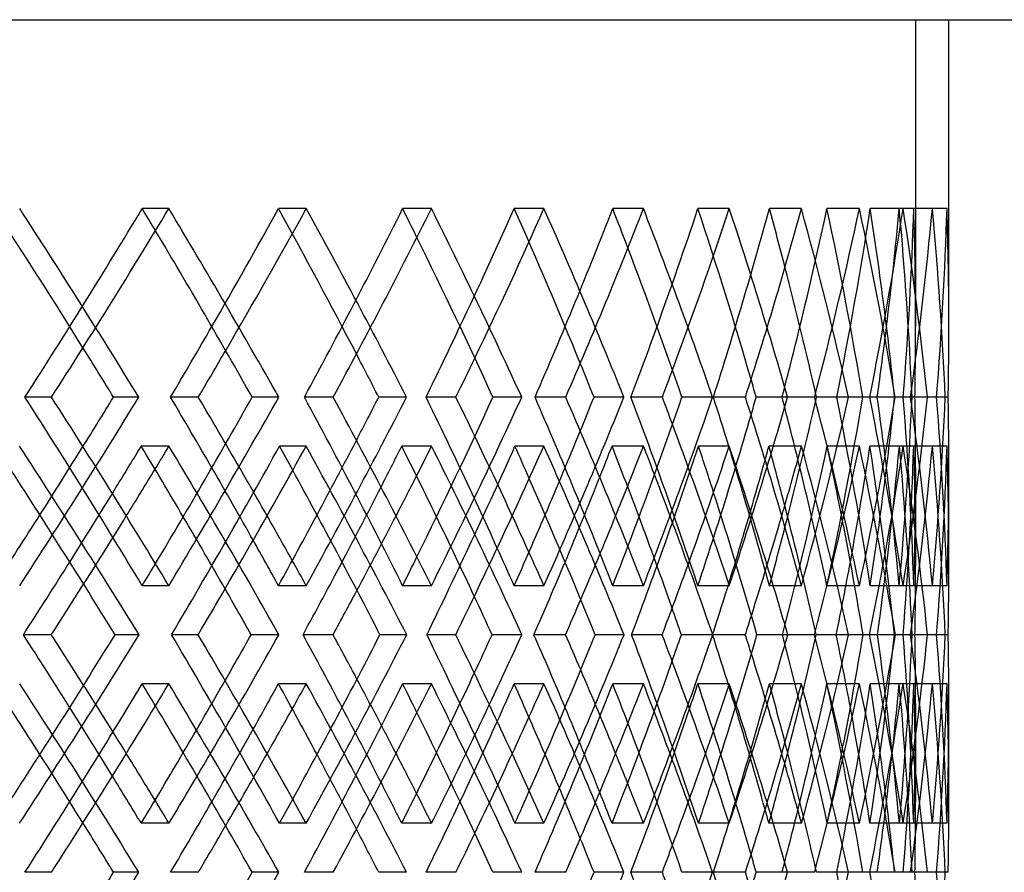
# Model space of a CAD drawing. Header units: millimetres. Extents: x -448 to 448, y -306 to 368.
# Tile 15 of 17: x 220 to 294, y 31 to 95. Entities that reach past the tile are written whole.
import ezdxf

# ---------------------------------------------------------------- set-up
doc = ezdxf.new("R2010")
doc.units = ezdxf.units.MM
doc.layers.add('HIDDEN', color=7, linetype='Continuous')
doc.layers.add('THICK', color=7, linetype='Continuous')

msp = doc.modelspace()

# ---------------------------------------------------------------- linework, layer by layer
at = {"layer": 'HIDDEN'}
for p, q in [((-287.5, 95), (287.5, 95)), ((287.5, 95), (287.5, 71.966)), ((231.425, 80.819), (229.43, 80.819)), ((241.745, 80.819), (239.661, 80.819)), ((251.147, 80.819), (248.982, 80.819)), ((259.597, 80.819), (257.359, 80.819)), ((267.063, 80.819), (264.76, 80.819)), ((273.515, 80.819), (271.157, 80.819)), ((278.929, 80.819), (276.525, 80.819)), ((283.286, 80.819), (280.844, 80.819)), ((286.568, 80.819), (284.098, 80.819)), ((288.763, 80.819), (286.274, 80.819)), ((289.862, 80.819), (287.364, 80.819)), ((222.62, 66.667), (220.623, 66.667)), ((229.173, 66.667), (227.272, 66.667)), ((243.772, 66.667), (241.604, 66.667)), ((249.274, 66.667), (247.188, 66.667)), ((261.228, 66.667), (258.923, 66.667)), ((265.596, 66.667), (263.356, 66.667)), ((274.724, 66.667), (272.317, 66.667)), ((277.893, 66.667), (275.532, 66.667)), ((284.056, 66.667), (281.582, 66.667)), ((285.976, 66.667), (283.531, 66.667)), ((287.113, 66.667), (285.924, 66.667)), ((289.081, 66.667), (286.579, 66.667)), ((289.725, 66.667), (287.232, 66.667)), ((289.081, 66.667), (287.451, 66.667)), ((231.437, 62.986), (229.349, 62.986)), ((241.734, 62.986), (239.735, 62.986)), ((251.157, 62.986), (248.915, 62.986)), ((259.589, 62.986), (257.42, 62.986)), ((267.07, 62.986), (264.708, 62.986)), ((273.508, 62.986), (271.202, 62.986)), ((278.935, 62.986), (276.488, 62.986)), ((283.282, 62.986), (280.873, 62.986)), ((286.571, 62.986), (284.077, 62.986)), ((288.761, 62.986), (286.286, 62.986)), ((289.863, 62.986), (287.359, 62.986)), ((287.5, 61.368), (287.5, 54.006)), ((231.425, 52.514), (229.43, 52.514)), ((241.745, 52.514), (239.661, 52.514)), ((251.147, 52.514), (248.982, 52.514)), ((259.597, 52.514), (257.359, 52.514)), ((267.063, 52.514), (264.76, 52.514)), ((273.515, 52.514), (271.157, 52.514)), ((278.929, 52.514), (276.525, 52.514)), ((283.286, 52.514), (280.844, 52.514)), ((286.568, 52.514), (284.098, 52.514)), ((288.763, 52.514), (286.274, 52.514)), ((289.862, 52.514), (287.364, 52.514)), ((233.624, 48.833), (231.629, 48.833)), ((239.692, 48.833), (237.608, 48.833)), ((252.968, 48.833), (250.802, 48.833)), ((257.936, 48.833), (255.698, 48.833)), ((268.476, 48.833), (266.173, 48.833)), ((272.269, 48.833), (269.911, 48.833)), ((279.914, 48.833), (277.509, 48.833)), ((282.476, 48.833), (280.033, 48.833)), ((284.05, 48.833), (283.562, 48.833)), ((287.109, 48.833), (284.639, 48.833)), ((288.4, 48.833), (285.91, 48.833)), ((287.109, 48.833), (286.565, 48.833)), ((289.079, 48.833), (287.24, 48.833)), ((289.952, 48.833), (287.453, 48.833)), ((231.425, 45.153), (229.43, 45.153)), ((241.745, 45.153), (239.661, 45.153)), ((251.147, 45.153), (248.982, 45.153)), ((259.597, 45.153), (257.359, 45.153)), ((267.063, 45.153), (264.76, 45.153)), ((273.515, 45.153), (271.157, 45.153)), ((278.929, 45.153), (276.525, 45.153)), ((283.286, 45.153), (280.844, 45.153)), ((286.568, 45.153), (284.098, 45.153)), ((288.763, 45.153), (286.274, 45.153)), ((289.862, 45.153), (287.364, 45.153)), ((287.5, 43.66), (287.5, 36.299)), ((231.437, 34.681), (229.349, 34.681)), ((241.734, 34.681), (239.735, 34.681)), ((251.157, 34.681), (248.915, 34.681)), ((259.589, 34.681), (257.42, 34.681)), ((267.07, 34.681), (264.708, 34.681)), ((273.508, 34.681), (271.202, 34.681)), ((278.935, 34.681), (276.488, 34.681)), ((283.282, 34.681), (280.873, 34.681)), ((286.571, 34.681), (284.077, 34.681)), ((288.761, 34.681), (286.286, 34.681)), ((289.863, 34.681), (287.359, 34.681)), ((222.62, 31), (220.623, 31)), ((229.173, 31), (227.272, 31)), ((243.772, 31), (241.604, 31)), ((249.274, 31), (247.188, 31)), ((261.228, 31), (258.923, 31)), ((265.596, 31), (263.356, 31)), ((274.724, 31), (272.317, 31)), ((277.893, 31), (275.532, 31)), ((284.056, 31), (281.582, 31)), ((285.976, 31), (283.531, 31)), ((287.113, 31), (285.924, 31)), ((289.081, 31), (286.579, 31)), ((289.725, 31), (287.232, 31)), ((289.081, 31), (287.451, 31))]:
    msp.add_line(p, q, dxfattribs=at)
for centre, major_axis, ratio, start_param, end_param in [((0, 80.819), (-261.184, 261.184), 0.460073, -2.038333, -2.001995), ((0, 80.819), (-263.455, 263.455), 0.460073, -2.050817, -2.001995), ((0, 80.819), (-257.359, -257.359), 0.497941, 1.983549, 2.032795), ((0, 80.819), (-257.359, 257.359), 0.497941, -2.038553, -2.032795), ((0, 80.819), (-253.291, -253.291), 0.536989, 2.032795, 2.063595), ((0, 80.819), (-255.494, -255.494), 0.536989, 2.026838, 2.063595), ((0, 80.819), (-253.291, 253.291), 0.536989, -2.101553, -2.063595), ((0, 80.819), (-248.982, -248.982), 0.57735, 2.045149, 2.094395), ((0, 80.819), (-255.494, 255.494), 0.536989, -2.112417, -2.063595), ((0, 80.819), (-248.982, 248.982), 0.57735, -2.101926, -2.094395), ((0, 80.819), (-244.437, -244.437), 0.619174, 2.094395, 2.125195), ((0, 80.819), (-246.563, -246.563), 0.619174, 2.086499, 2.125195), ((0, 80.819), (-244.437, 244.437), 0.619174, -2.165583, -2.125195), ((0, 80.819), (-239.661, -239.661), 0.662624, 2.106749, 2.155995), ((0, 80.819), (-246.563, 246.563), 0.619174, -2.174017, -2.125195), ((0, 80.819), (-239.661, 239.661), 0.662624, -2.166268, -2.155995), ((0, 80.819), (-234.657, -234.657), 0.707885, 2.155995, 2.186795), ((0, 80.819), (-236.697, -236.697), 0.707885, 2.144997, 2.186795), ((0, 80.819), (-234.657, 234.657), 0.707885, -2.231403, -2.186795), ((0, 80.819), (-229.43, -229.43), 0.755165, 2.168348, 2.217595), ((0, 80.819), (-236.697, 236.697), 0.707885, -2.235616, -2.186795), ((0, 80.819), (-229.43, 229.43), 0.755165, -2.232878, -2.217595), ((0, 80.819), (-223.986, -223.986), 0.804697, 2.217595, 2.248395), ((0, 80.819), (-225.933, -225.933), 0.804697, 2.200577, 2.248395), ((0, 80.819), (-223.986, 223.986), 0.804697, -2.297641, -2.248395), ((0, 80.819), (-218.329, -218.329), 0.856748, 2.229948, 2.279195), ((0, 80.819), (-225.933, 225.933), 0.804697, -2.297216, -2.248395), ((0, 80.819), (-218.329, 218.329), 0.856748, -2.307218, -2.279195), ((0, 80.819), (-212.465, -212.465), 0.91162, 2.279195, 2.309995), ((0, 80.819), (-212.465, 212.465), 0.91162, -2.359241, -2.309995), ((0, 80.819), (-206.4, -206.4), 0.969665, 2.291548, 2.340795), ((0, 80.819), (-214.313, -214.313), 0.91162, 2.261173, 2.309995), ((0, 80.819), (-206.4, 206.4), 0.969665, -2.371594, -2.340795), ((0, 80.819), (-214.313, 214.313), 0.91162, -2.358816, -2.309995), ((0, 80.819), (-206.4, 206.4), 0.969665, -2.390041, -2.371594), ((0, 52.514), (-263.455, -263.455), 0.460073, 2.001995, 2.050817), ((0, 52.514), (-257.359, 257.359), 0.497941, -2.032795, -1.983549), ((0, 52.514), (-248.982, 248.982), 0.57735, -2.094395, -2.045149), ((0, 52.514), (-255.494, -255.494), 0.536989, 2.063595, 2.112417), ((0, 52.514), (-239.661, 239.661), 0.662624, -2.155995, -2.106749), ((0, 52.514), (-246.563, -246.563), 0.619174, 2.125195, 2.174017), ((0, 52.514), (-229.43, 229.43), 0.755165, -2.217595, -2.168348), ((0, 52.514), (-236.697, -236.697), 0.707885, 2.186795, 2.235616), ((0, 52.514), (-223.986, -223.986), 0.804697, 2.248395, 2.297641), ((0, 52.514), (-218.329, 218.329), 0.856748, -2.279195, -2.229948), ((0, 52.514), (-225.933, -225.933), 0.804697, 2.248395, 2.297216), ((0, 52.514), (-212.465, -212.465), 0.91162, 2.309995, 2.359241), ((0, 52.514), (-206.4, 206.4), 0.969665, -2.340795, -2.291548), ((0, 52.514), (-214.313, 214.313), 0.91162, -2.309995, -2.261173), ((0, 52.514), (-206.4, -206.4), 0.969665, 2.371594, 2.390041), ((0, 52.514), (-214.313, -214.313), 0.91162, 2.309995, 2.358816), ((0, 52.514), (-225.933, 225.933), 0.804697, -2.248395, -2.200577), ((0, 52.514), (-234.657, -234.657), 0.707885, 2.205265, 2.231403), ((0, 52.514), (-236.697, 236.697), 0.707885, -2.168693, -2.144997), ((0, 52.514), (-246.563, 246.563), 0.619174, -2.107094, -2.086499), ((0, 52.514), (-244.437, -244.437), 0.619174, 2.143665, 2.165583), ((0, 52.514), (-261.184, -261.184), 0.460073, 2.020465, 2.038333), ((0, 80.819), (-255.494, -255.494), 0.536989, 1.996089, 2.002062), ((0, 45.153), (-255.494, 255.494), 0.536989, -2.050903, -2.002062), ((0, 45.153), (-257.359, -257.359), 0.497941, 2.045598, 2.094864), ((0, 52.514), (-255.494, 255.494), 0.536989, -2.045494, -2.026838), ((0, 80.819), (-257.359, 257.359), 0.497941, -2.101161, -2.094864), ((0, 52.514), (-253.291, -253.291), 0.536989, 2.082065, 2.101553), ((0, 80.819), (-246.563, -246.563), 0.619174, 2.055931, 2.063662), ((0, 45.153), (-248.982, -248.982), 0.57735, 2.107198, 2.156464), ((0, 45.153), (-246.563, 246.563), 0.619174, -2.112503, -2.063662), ((0, 80.819), (-248.982, 248.982), 0.57735, -2.164934, -2.156464), ((0, 80.819), (-236.697, -236.697), 0.707885, 2.114813, 2.125262), ((0, 45.153), (-239.661, -239.661), 0.662624, 2.168798, 2.218064), ((0, 45.153), (-236.697, 236.697), 0.707885, -2.174102, -2.125262), ((0, 80.819), (-239.661, 239.661), 0.662624, -2.230147, -2.218064), ((0, 45.153), (-229.43, -229.43), 0.755165, 2.230398, 2.279664), ((0, 80.819), (-225.933, -225.933), 0.804697, 2.171448, 2.186862), ((0, 45.153), (-225.933, 225.933), 0.804697, -2.235702, -2.186862), ((0, 80.819), (-229.43, 229.43), 0.755165, -2.299285, -2.279664), ((0, 80.819), (-212.465, -212.465), 0.91162, 2.217595, 2.247926), ((0, 80.819), (-214.313, -214.313), 0.91162, 2.199473, 2.248462), ((0, 45.153), (-212.465, 212.465), 0.91162, -2.297192, -2.247926), ((0, 45.153), (-218.329, -218.329), 0.856748, 2.291998, 2.341264), ((0, 80.819), (-218.329, 218.329), 0.856748, -2.38819, -2.341264), ((0, 80.819), (-206.4, 206.4), 0.969665, -2.452281, -2.402863), ((0, 45.153), (-214.313, 214.313), 0.91162, -2.297302, -2.248462), ((0, 45.153), (-206.4, -206.4), 0.969665, 2.371594, 2.402863), ((0, 80.819), (-208.194, 208.194), 0.969665, -2.451316, -2.402328), ((0, 45.153), (-208.194, -208.194), 0.969665, 2.371594, 2.402328), ((0, 52.514), (-253.291, 253.291), 0.536989, -2.051723, -2.032795), ((0, 52.514), (-244.437, 244.437), 0.619174, -2.115361, -2.094395), ((0, 52.514), (-234.657, 234.657), 0.707885, -2.18027, -2.155995), ((0, 80.819), (-223.986, -223.986), 0.804697, 2.155995, 2.182703), ((0, 52.514), (-223.986, 223.986), 0.804697, -2.248395, -2.217595), ((0, 52.514), (-212.465, 212.465), 0.91162, -2.309995, -2.279195), ((0, 52.514), (-206.4, -206.4), 0.969665, 2.340795, 2.371594), ((0, 80.819), (-234.657, -234.657), 0.707885, 2.094395, 2.116586), ((0, 80.819), (-244.437, -244.437), 0.619174, 2.032795, 2.052436), ((0, 52.514), (-218.329, -218.329), 0.856748, 2.279195, 2.307218), ((0, 80.819), (-253.291, -253.291), 0.536989, 1.971195, 1.989156), ((0, 80.819), (-255.494, -255.494), 0.536989, 1.966236, 1.983951), ((0, 45.153), (-253.291, 253.291), 0.536989, -2.038802, -2.019986), ((0, 80.819), (-246.563, -246.563), 0.619174, 2.026229, 2.04555), ((0, 45.153), (-244.437, 244.437), 0.619174, -2.102356, -2.081586), ((0, 80.819), (-236.697, -236.697), 0.707885, 2.085417, 2.10715), ((0, 45.153), (-234.657, 234.657), 0.707885, -2.167081, -2.143186), ((0, 80.819), (-225.933, -225.933), 0.804697, 2.142827, 2.16875), ((0, 45.153), (-223.986, 223.986), 0.804697, -2.234742, -2.204786), ((0, 52.514), (-229.43, -229.43), 0.755165, 2.217595, 2.232878), ((0, 52.514), (-239.661, -239.661), 0.662624, 2.155995, 2.166268), ((0, 52.514), (-236.697, 236.697), 0.707885, -2.186795, -2.174562), ((0, 52.514), (-246.563, 246.563), 0.619174, -2.125195, -2.116538), ((0, 52.514), (-257.359, -257.359), 0.497941, 2.032795, 2.038553), ((0, 52.514), (-255.494, 255.494), 0.536989, -2.063595, -2.05709), ((0, 52.514), (-248.982, -248.982), 0.57735, 2.094395, 2.101926), ((0, 45.153), (-206.4, -206.4), 0.969665, 2.353597, 2.371594), ((0, 52.514), (-255.494, -255.494), 0.536989, 2.002062, 2.050903), ((0, 52.514), (-257.359, 257.359), 0.497941, -2.094864, -2.045598), ((0, 52.514), (-248.982, 248.982), 0.57735, -2.156464, -2.107198), ((0, 52.514), (-246.563, -246.563), 0.619174, 2.063662, 2.112503), ((0, 52.514), (-239.661, 239.661), 0.662624, -2.218064, -2.168798), ((0, 52.514), (-236.697, -236.697), 0.707885, 2.125262, 2.174102), ((0, 52.514), (-229.43, 229.43), 0.755165, -2.279664, -2.230398), ((0, 52.514), (-225.933, -225.933), 0.804697, 2.186862, 2.235702), ((0, 16.847), (-214.313, 214.313), 0.91162, -2.248462, -2.199473), ((0, 52.514), (-212.465, -212.465), 0.91162, 2.247926, 2.297192), ((0, 52.514), (-218.329, 218.329), 0.856748, -2.341264, -2.291998), ((0, 16.847), (-206.4, -206.4), 0.969665, 2.402863, 2.452281), ((0, 52.514), (-214.313, -214.313), 0.91162, 2.248462, 2.297302), ((0, 52.514), (-206.4, 206.4), 0.969665, -2.371594, -2.353597), ((0, 16.847), (-208.194, -208.194), 0.969665, 2.402328, 2.451316), ((0, 52.514), (-223.986, -223.986), 0.804697, 2.204786, 2.234742), ((0, 16.847), (-218.329, -218.329), 0.856748, 2.341264, 2.38819), ((0, 16.847), (-225.933, 225.933), 0.804697, -2.16875, -2.142827), ((0, 52.514), (-234.657, -234.657), 0.707885, 2.143186, 2.167081), ((0, 52.514), (-244.437, -244.437), 0.619174, 2.081586, 2.102356), ((0, 16.847), (-236.697, 236.697), 0.707885, -2.10715, -2.085417), ((0, 45.153), (-263.455, 263.455), 0.460073, -2.050817, -2.001995), ((0, 45.153), (-257.359, -257.359), 0.497941, 1.983549, 2.032795), ((0, 45.153), (-257.359, 257.359), 0.497941, -2.038553, -2.032795), ((0, 52.514), (-253.291, -253.291), 0.536989, 2.019986, 2.038802), ((0, 45.153), (-255.494, -255.494), 0.536989, 2.05709, 2.063595), ((0, 45.153), (-248.982, -248.982), 0.57735, 2.045149, 2.094395), ((0, 45.153), (-255.494, 255.494), 0.536989, -2.112417, -2.063595), ((0, 16.847), (-246.563, 246.563), 0.619174, -2.04555, -2.026229), ((0, 45.153), (-248.982, 248.982), 0.57735, -2.101926, -2.094395), ((0, 45.153), (-246.563, -246.563), 0.619174, 2.116538, 2.125195), ((0, 45.153), (-239.661, -239.661), 0.662624, 2.106749, 2.155995), ((0, 45.153), (-246.563, 246.563), 0.619174, -2.174017, -2.125195), ((0, 45.153), (-239.661, 239.661), 0.662624, -2.166268, -2.155995), ((0, 45.153), (-236.697, -236.697), 0.707885, 2.174562, 2.186795), ((0, 45.153), (-229.43, -229.43), 0.755165, 2.168348, 2.217595), ((0, 45.153), (-236.697, 236.697), 0.707885, -2.235616, -2.186795), ((0, 45.153), (-229.43, 229.43), 0.755165, -2.232878, -2.217595), ((0, 45.153), (-223.986, -223.986), 0.804697, 2.217595, 2.248395), ((0, 45.153), (-225.933, -225.933), 0.804697, 2.200577, 2.248395), ((0, 45.153), (-223.986, 223.986), 0.804697, -2.297641, -2.248395), ((0, 45.153), (-218.329, -218.329), 0.856748, 2.229948, 2.279195), ((0, 45.153), (-225.933, 225.933), 0.804697, -2.297216, -2.248395), ((0, 45.153), (-218.329, 218.329), 0.856748, -2.307218, -2.279195), ((0, 45.153), (-212.465, -212.465), 0.91162, 2.279195, 2.309995), ((0, 45.153), (-212.465, 212.465), 0.91162, -2.359241, -2.309995), ((0, 45.153), (-206.4, -206.4), 0.969665, 2.291548, 2.340795), ((0, 45.153), (-214.313, -214.313), 0.91162, 2.261173, 2.309995), ((0, 45.153), (-206.4, 206.4), 0.969665, -2.371594, -2.340795), ((0, 45.153), (-214.313, 214.313), 0.91162, -2.358816, -2.309995), ((0, 16.847), (-255.494, 255.494), 0.536989, -1.983951, -1.966236), ((0, 52.514), (-206.4, 206.4), 0.969665, -2.402863, -2.371594), ((0, 16.847), (-253.291, 253.291), 0.536989, -1.989156, -1.971195), ((0, 16.847), (-244.437, 244.437), 0.619174, -2.052436, -2.032795), ((0, 16.847), (-234.657, 234.657), 0.707885, -2.116586, -2.094395), ((0, 45.153), (-234.657, -234.657), 0.707885, 2.155995, 2.18027), ((0, 16.847), (-223.986, 223.986), 0.804697, -2.182703, -2.155995), ((0, 16.847), (-212.465, 212.465), 0.91162, -2.247926, -2.217595), ((0, 52.514), (-208.194, 208.194), 0.969665, -2.402328, -2.371594), ((0, 45.153), (-244.437, -244.437), 0.619174, 2.094395, 2.115361), ((0, 45.153), (-253.291, -253.291), 0.536989, 2.032795, 2.051723), ((0, 16.847), (-229.43, -229.43), 0.755165, 2.279664, 2.299285), ((0, 45.153), (-261.184, 261.184), 0.460073, -2.038333, -2.020465), ((0, 45.153), (-255.494, -255.494), 0.536989, 2.026838, 2.045494), ((0, 45.153), (-253.291, 253.291), 0.536989, -2.101553, -2.082065), ((0, 45.153), (-246.563, -246.563), 0.619174, 2.086499, 2.107094), ((0, 45.153), (-244.437, 244.437), 0.619174, -2.165583, -2.143665), ((0, 45.153), (-236.697, -236.697), 0.707885, 2.144997, 2.168693), ((0, 45.153), (-234.657, 234.657), 0.707885, -2.231403, -2.205265), ((0, 16.847), (-225.933, 225.933), 0.804697, -2.186862, -2.171448), ((0, 16.847), (-239.661, -239.661), 0.662624, 2.218064, 2.230147), ((0, 16.847), (-248.982, -248.982), 0.57735, 2.156464, 2.164934), ((0, 16.847), (-236.697, 236.697), 0.707885, -2.125262, -2.114813), ((0, 16.847), (-255.494, 255.494), 0.536989, -2.002062, -1.996089), ((0, 16.847), (-257.359, -257.359), 0.497941, 2.094864, 2.101161), ((0, 16.847), (-246.563, 246.563), 0.619174, -2.063662, -2.055931), ((0, 45.153), (-206.4, 206.4), 0.969665, -2.390041, -2.371594), ((0, 16.847), (-263.455, -263.455), 0.460073, 2.001995, 2.050817), ((0, 16.847), (-246.563, -246.563), 0.619174, 2.125195, 2.174017), ((0, 16.847), (-229.43, 229.43), 0.755165, -2.217595, -2.168348), ((0, 16.847), (-236.697, -236.697), 0.707885, 2.186795, 2.235616), ((0, 16.847), (-218.329, 218.329), 0.856748, -2.279195, -2.229948), ((0, 16.847), (-206.4, -206.4), 0.969665, 2.371594, 2.390041), ((0, 16.847), (-214.313, -214.313), 0.91162, 2.309995, 2.358816)]:
    msp.add_ellipse(centre, major_axis=major_axis, ratio=ratio, start_param=start_param, end_param=end_param, dxfattribs=at)
at = {"layer": 'THICK'}
for p, q in [((-447.5, 95), (447.5, 95)), ((290, 71.889), (290, 95)), ((233.639, 66.667), (231.553, 66.667)), ((239.678, 66.667), (237.681, 66.667)), ((252.98, 66.667), (250.739, 66.667)), ((257.924, 66.667), (255.757, 66.667)), ((268.485, 66.667), (266.124, 66.667)), ((272.261, 66.667), (269.956, 66.667)), ((279.921, 66.667), (277.476, 66.667)), ((282.47, 66.667), (280.063, 66.667)), ((285.924, 66.667), (284.621, 66.667)), ((288.397, 66.667), (285.924, 66.667)), ((289.953, 66.667), (289.081, 66.667)), ((290, 54.083), (290, 61.445)), ((222.602, 48.833), (220.505, 48.833)), ((229.191, 48.833), (227.385, 48.833)), ((243.756, 48.833), (241.504, 48.833)), ((249.289, 48.833), (247.281, 48.833)), ((261.215, 48.833), (258.843, 48.833)), ((265.608, 48.833), (263.43, 48.833)), ((274.715, 48.833), (272.258, 48.833)), ((277.901, 48.833), (275.584, 48.833)), ((283.562, 48.833), (281.545, 48.833)), ((285.981, 48.833), (283.562, 48.833)), ((287.24, 48.833), (287.109, 48.833)), ((289.726, 48.833), (287.24, 48.833)), ((290, 36.222), (290, 43.583)), ((233.639, 31), (231.553, 31)), ((239.678, 31), (237.681, 31)), ((252.98, 31), (250.739, 31)), ((257.924, 31), (255.757, 31)), ((268.485, 31), (266.124, 31)), ((272.261, 31), (269.956, 31)), ((279.921, 31), (277.476, 31)), ((282.47, 31), (280.063, 31)), ((285.924, 31), (284.621, 31)), ((288.397, 31), (285.924, 31)), ((289.953, 31), (289.081, 31))]:
    msp.add_line(p, q, dxfattribs=at)
for centre, major_axis, ratio, start_param, end_param in [((0, 80.819), (-259.597, -259.597), 0.497941, 1.983974, 2.032795), ((0, 80.819), (-259.597, 259.597), 0.497941, -2.081617, -2.032795), ((0, 80.819), (-251.147, -251.147), 0.57735, 2.045574, 2.094395), ((0, 80.819), (-251.147, 251.147), 0.57735, -2.143217, -2.094395), ((0, 80.819), (-241.745, -241.745), 0.662624, 2.107173, 2.155995), ((0, 80.819), (-241.745, 241.745), 0.662624, -2.204816, -2.155995), ((0, 80.819), (-231.425, -231.425), 0.755165, 2.168773, 2.217595), ((0, 80.819), (-231.425, 231.425), 0.755165, -2.266416, -2.217595), ((0, 80.819), (-220.227, -220.227), 0.856748, 2.230373, 2.279195), ((0, 80.819), (-220.227, 220.227), 0.856748, -2.328016, -2.279195), ((0, 80.819), (-208.194, -208.194), 0.969665, 2.291973, 2.340795), ((0, 80.819), (-208.194, 208.194), 0.969665, -2.371594, -2.340795), ((0, 80.819), (-257.359, 257.359), 0.497941, -2.082042, -2.038553), ((0, 80.819), (-248.982, 248.982), 0.57735, -2.143641, -2.101926), ((0, 80.819), (-239.661, 239.661), 0.662624, -2.205241, -2.166268), ((0, 80.819), (-229.43, 229.43), 0.755165, -2.266841, -2.232878), ((0, 80.819), (-218.329, 218.329), 0.856748, -2.328441, -2.307218), ((0, 80.819), (-253.291, -253.291), 0.536989, 2.014349, 2.032795), ((0, 80.819), (-244.437, -244.437), 0.619174, 2.075949, 2.094395), ((0, 80.819), (-234.657, -234.657), 0.707885, 2.137549, 2.155995), ((0, 80.819), (-223.986, -223.986), 0.804697, 2.199148, 2.217595), ((0, 80.819), (-212.465, -212.465), 0.91162, 2.260748, 2.279195), ((0, 80.819), (-208.194, 208.194), 0.969665, -2.389616, -2.371594), ((0, 80.819), (-261.184, 261.184), 0.460073, -2.051242, -2.038333), ((0, 80.819), (-255.494, -255.494), 0.536989, 2.014774, 2.026838), ((0, 80.819), (-253.291, 253.291), 0.536989, -2.112842, -2.101553), ((0, 80.819), (-246.563, -246.563), 0.619174, 2.076374, 2.086499), ((0, 80.819), (-244.437, 244.437), 0.619174, -2.174441, -2.165583), ((0, 80.819), (-236.697, -236.697), 0.707885, 2.137973, 2.144997), ((0, 80.819), (-234.657, 234.657), 0.707885, -2.236041, -2.231403), ((0, 52.514), (-259.597, 259.597), 0.497941, -2.032795, -1.983974), ((0, 52.514), (-261.184, -261.184), 0.460073, 2.038333, 2.051242), ((0, 52.514), (-257.359, -257.359), 0.497941, 2.038553, 2.082042), ((0, 52.514), (-259.597, -259.597), 0.497941, 2.032795, 2.081617), ((0, 52.514), (-253.291, 253.291), 0.536989, -2.032795, -2.014349), ((0, 52.514), (-255.494, 255.494), 0.536989, -2.026838, -2.014774), ((0, 52.514), (-251.147, 251.147), 0.57735, -2.094395, -2.045574), ((0, 52.514), (-253.291, -253.291), 0.536989, 2.101553, 2.112842), ((0, 52.514), (-248.982, -248.982), 0.57735, 2.101926, 2.143641), ((0, 52.514), (-244.437, 244.437), 0.619174, -2.094395, -2.075949), ((0, 52.514), (-251.147, -251.147), 0.57735, 2.094395, 2.143217), ((0, 52.514), (-246.563, 246.563), 0.619174, -2.086499, -2.076374), ((0, 52.514), (-241.745, 241.745), 0.662624, -2.155995, -2.107173), ((0, 52.514), (-244.437, -244.437), 0.619174, 2.165583, 2.174441), ((0, 52.514), (-239.661, -239.661), 0.662624, 2.166268, 2.205241), ((0, 52.514), (-234.657, 234.657), 0.707885, -2.155995, -2.137549), ((0, 52.514), (-241.745, -241.745), 0.662624, 2.155995, 2.204816), ((0, 52.514), (-236.697, 236.697), 0.707885, -2.144997, -2.137973), ((0, 52.514), (-231.425, 231.425), 0.755165, -2.217595, -2.168773), ((0, 52.514), (-234.657, -234.657), 0.707885, 2.231403, 2.236041), ((0, 52.514), (-223.986, 223.986), 0.804697, -2.217595, -2.199148), ((0, 52.514), (-229.43, -229.43), 0.755165, 2.232878, 2.266841), ((0, 52.514), (-231.425, -231.425), 0.755165, 2.217595, 2.266416), ((0, 80.819), (-225.933, -225.933), 0.804697, 2.199573, 2.200577), ((0, 52.514), (-225.933, 225.933), 0.804697, -2.200577, -2.199573), ((0, 52.514), (-220.227, 220.227), 0.856748, -2.279195, -2.230373), ((0, 52.514), (-212.465, 212.465), 0.91162, -2.279195, -2.260748), ((0, 52.514), (-218.329, -218.329), 0.856748, 2.307218, 2.328441), ((0, 52.514), (-220.227, -220.227), 0.856748, 2.279195, 2.328016), ((0, 52.514), (-208.194, 208.194), 0.969665, -2.340795, -2.291973), ((0, 52.514), (-208.194, -208.194), 0.969665, 2.371594, 2.389616), ((0, 80.819), (-267.063, 267.063), 0.423264, -2.081717, -2.032728), ((0, 80.819), (-253.291, -253.291), 0.536989, 1.989156, 2.001526), ((0, 45.153), (-253.291, 253.291), 0.536989, -2.019986, -2.001526), ((0, 45.153), (-259.597, -259.597), 0.497941, 2.045488, 2.094328), ((0, 80.819), (-259.597, 259.597), 0.497941, -2.143316, -2.094328), ((0, 80.819), (-244.437, -244.437), 0.619174, 2.052436, 2.063126), ((0, 45.153), (-244.437, 244.437), 0.619174, -2.081586, -2.063126), ((0, 45.153), (-251.147, -251.147), 0.57735, 2.107088, 2.155928), ((0, 80.819), (-251.147, 251.147), 0.57735, -2.204916, -2.155928), ((0, 80.819), (-234.657, -234.657), 0.707885, 2.116586, 2.124726), ((0, 45.153), (-234.657, 234.657), 0.707885, -2.143186, -2.124726), ((0, 45.153), (-241.745, -241.745), 0.662624, 2.168687, 2.217528), ((0, 80.819), (-241.745, 241.745), 0.662624, -2.266516, -2.217528), ((0, 80.819), (-223.986, -223.986), 0.804697, 2.182703, 2.186326), ((0, 45.153), (-223.986, 223.986), 0.804697, -2.204786, -2.186326), ((0, 45.153), (-231.425, -231.425), 0.755165, 2.230287, 2.279128), ((0, 80.819), (-231.425, 231.425), 0.755165, -2.328116, -2.279128), ((0, 45.153), (-220.227, -220.227), 0.856748, 2.291887, 2.340728), ((0, 80.819), (-220.227, 220.227), 0.856748, -2.389716, -2.340728), ((0, 80.819), (-264.76, 264.76), 0.423264, -2.082682, -2.038073), ((0, 52.514), (-208.194, -208.194), 0.969665, 2.340795, 2.371594), ((0, 80.819), (-255.494, -255.494), 0.536989, 1.983951, 1.996089), ((0, 80.819), (-257.359, 257.359), 0.497941, -2.144281, -2.101161), ((0, 80.819), (-246.563, -246.563), 0.619174, 2.04555, 2.055931), ((0, 80.819), (-248.982, 248.982), 0.57735, -2.205881, -2.164934), ((0, 80.819), (-236.697, -236.697), 0.707885, 2.10715, 2.114813), ((0, 80.819), (-239.661, 239.661), 0.662624, -2.267481, -2.230147), ((0, 80.819), (-225.933, -225.933), 0.804697, 2.16875, 2.171448), ((0, 52.514), (-261.184, -261.184), 0.460073, 2.001995, 2.020465), ((0, 52.514), (-255.494, 255.494), 0.536989, -2.05709, -2.045494), ((0, 52.514), (-253.291, -253.291), 0.536989, 2.063595, 2.082065), ((0, 52.514), (-246.563, 246.563), 0.619174, -2.116538, -2.107094), ((0, 52.514), (-244.437, -244.437), 0.619174, 2.125195, 2.143665), ((0, 52.514), (-234.657, -234.657), 0.707885, 2.186795, 2.205265), ((0, 52.514), (-236.697, 236.697), 0.707885, -2.174562, -2.168693), ((0, 80.819), (-229.43, 229.43), 0.755165, -2.329081, -2.299285), ((0, 52.514), (-253.291, 253.291), 0.536989, -2.063595, -2.051723), ((0, 52.514), (-244.437, 244.437), 0.619174, -2.125195, -2.115361), ((0, 80.819), (-253.291, -253.291), 0.536989, 1.952109, 1.971195), ((0, 80.819), (-244.437, -244.437), 0.619174, 2.013709, 2.032795), ((0, 80.819), (-234.657, -234.657), 0.707885, 2.075309, 2.094395), ((0, 52.514), (-234.657, 234.657), 0.707885, -2.186795, -2.18027), ((0, 80.819), (-223.986, -223.986), 0.804697, 2.136908, 2.155995), ((0, 80.819), (-212.465, -212.465), 0.91162, 2.198508, 2.217595), ((0, 45.153), (-208.194, -208.194), 0.969665, 2.353487, 2.371594), ((0, 80.819), (-255.494, -255.494), 0.536989, 1.953074, 1.966236), ((0, 45.153), (-253.291, 253.291), 0.536989, -2.050792, -2.038802), ((0, 80.819), (-246.563, -246.563), 0.619174, 2.014674, 2.026229), ((0, 45.153), (-244.437, 244.437), 0.619174, -2.112392, -2.102356), ((0, 80.819), (-236.697, -236.697), 0.707885, 2.076274, 2.085417), ((0, 45.153), (-234.657, 234.657), 0.707885, -2.173992, -2.167081), ((0, 80.819), (-225.933, -225.933), 0.804697, 2.137874, 2.142827), ((0, 80.819), (-218.329, 218.329), 0.856748, -2.390681, -2.38819), ((0, 16.847), (-264.76, -264.76), 0.423264, 2.038073, 2.082682), ((0, 16.847), (-267.063, -267.063), 0.423264, 2.032728, 2.081717), ((0, 16.847), (-253.291, 253.291), 0.536989, -1.971195, -1.952109), ((0, 16.847), (-255.494, 255.494), 0.536989, -1.966236, -1.953074), ((0, 52.514), (-259.597, 259.597), 0.497941, -2.094328, -2.045488), ((0, 52.514), (-253.291, -253.291), 0.536989, 2.038802, 2.050792), ((0, 16.847), (-257.359, -257.359), 0.497941, 2.101161, 2.144281), ((0, 16.847), (-244.437, 244.437), 0.619174, -2.032795, -2.013709), ((0, 16.847), (-259.597, -259.597), 0.497941, 2.094328, 2.143316), ((0, 16.847), (-246.563, 246.563), 0.619174, -2.026229, -2.014674), ((0, 52.514), (-251.147, 251.147), 0.57735, -2.155928, -2.107088), ((0, 52.514), (-244.437, -244.437), 0.619174, 2.102356, 2.112392), ((0, 16.847), (-248.982, -248.982), 0.57735, 2.164934, 2.205881), ((0, 16.847), (-234.657, 234.657), 0.707885, -2.094395, -2.075309), ((0, 16.847), (-251.147, -251.147), 0.57735, 2.155928, 2.204916), ((0, 16.847), (-236.697, 236.697), 0.707885, -2.085417, -2.076274), ((0, 52.514), (-241.745, 241.745), 0.662624, -2.217528, -2.168687), ((0, 52.514), (-234.657, -234.657), 0.707885, 2.167081, 2.173992), ((0, 16.847), (-223.986, 223.986), 0.804697, -2.155995, -2.136908), ((0, 16.847), (-239.661, -239.661), 0.662624, 2.230147, 2.267481), ((0, 16.847), (-241.745, -241.745), 0.662624, 2.217528, 2.266516), ((0, 16.847), (-225.933, 225.933), 0.804697, -2.142827, -2.137874), ((0, 52.514), (-231.425, 231.425), 0.755165, -2.279128, -2.230287), ((0, 45.153), (-223.986, 223.986), 0.804697, -2.235592, -2.234742), ((0, 52.514), (-223.986, -223.986), 0.804697, 2.234742, 2.235592), ((0, 16.847), (-212.465, 212.465), 0.91162, -2.217595, -2.198508), ((0, 16.847), (-229.43, -229.43), 0.755165, 2.299285, 2.329081), ((0, 16.847), (-231.425, -231.425), 0.755165, 2.279128, 2.328116), ((0, 52.514), (-220.227, 220.227), 0.856748, -2.340728, -2.291887), ((0, 16.847), (-218.329, -218.329), 0.856748, 2.38819, 2.390681), ((0, 16.847), (-220.227, -220.227), 0.856748, 2.340728, 2.389716), ((0, 52.514), (-208.194, 208.194), 0.969665, -2.371594, -2.353487), ((0, 45.153), (-261.184, 261.184), 0.460073, -2.020465, -2.001995), ((0, 45.153), (-259.597, -259.597), 0.497941, 1.983974, 2.032795), ((0, 45.153), (-259.597, 259.597), 0.497941, -2.081617, -2.032795), ((0, 45.153), (-253.291, -253.291), 0.536989, 2.051723, 2.063595), ((0, 45.153), (-253.291, 253.291), 0.536989, -2.082065, -2.063595), ((0, 45.153), (-251.147, -251.147), 0.57735, 2.045574, 2.094395), ((0, 45.153), (-251.147, 251.147), 0.57735, -2.143217, -2.094395), ((0, 45.153), (-244.437, -244.437), 0.619174, 2.115361, 2.125195), ((0, 45.153), (-244.437, 244.437), 0.619174, -2.143665, -2.125195), ((0, 45.153), (-241.745, -241.745), 0.662624, 2.107173, 2.155995), ((0, 45.153), (-241.745, 241.745), 0.662624, -2.204816, -2.155995), ((0, 45.153), (-234.657, -234.657), 0.707885, 2.18027, 2.186795), ((0, 45.153), (-234.657, 234.657), 0.707885, -2.205265, -2.186795), ((0, 45.153), (-231.425, -231.425), 0.755165, 2.168773, 2.217595), ((0, 45.153), (-231.425, 231.425), 0.755165, -2.266416, -2.217595), ((0, 45.153), (-220.227, -220.227), 0.856748, 2.230373, 2.279195), ((0, 45.153), (-220.227, 220.227), 0.856748, -2.328016, -2.279195), ((0, 45.153), (-208.194, -208.194), 0.969665, 2.291973, 2.340795), ((0, 45.153), (-208.194, 208.194), 0.969665, -2.371594, -2.340795), ((0, 45.153), (-257.359, 257.359), 0.497941, -2.082042, -2.038553), ((0, 45.153), (-255.494, -255.494), 0.536989, 2.045494, 2.05709), ((0, 45.153), (-248.982, 248.982), 0.57735, -2.143641, -2.101926), ((0, 45.153), (-246.563, -246.563), 0.619174, 2.107094, 2.116538), ((0, 45.153), (-239.661, 239.661), 0.662624, -2.205241, -2.166268), ((0, 45.153), (-236.697, -236.697), 0.707885, 2.168693, 2.174562), ((0, 45.153), (-229.43, 229.43), 0.755165, -2.266841, -2.232878), ((0, 52.514), (-253.291, -253.291), 0.536989, 2.001526, 2.019986), ((0, 52.514), (-244.437, -244.437), 0.619174, 2.063126, 2.081586), ((0, 52.514), (-234.657, -234.657), 0.707885, 2.124726, 2.143186), ((0, 52.514), (-223.986, -223.986), 0.804697, 2.186326, 2.204786), ((0, 16.847), (-255.494, 255.494), 0.536989, -1.996089, -1.983951), ((0, 16.847), (-246.563, 246.563), 0.619174, -2.055931, -2.04555), ((0, 16.847), (-236.697, 236.697), 0.707885, -2.114813, -2.10715), ((0, 16.847), (-225.933, 225.933), 0.804697, -2.171448, -2.16875), ((0, 16.847), (-253.291, 253.291), 0.536989, -2.001526, -1.989156), ((0, 16.847), (-244.437, 244.437), 0.619174, -2.063126, -2.052436), ((0, 16.847), (-234.657, 234.657), 0.707885, -2.124726, -2.116586), ((0, 45.153), (-218.329, 218.329), 0.856748, -2.328441, -2.307218), ((0, 45.153), (-253.291, -253.291), 0.536989, 2.014349, 2.032795), ((0, 45.153), (-244.437, -244.437), 0.619174, 2.075949, 2.094395), ((0, 45.153), (-234.657, -234.657), 0.707885, 2.137549, 2.155995), ((0, 45.153), (-223.986, -223.986), 0.804697, 2.199148, 2.217595), ((0, 45.153), (-212.465, -212.465), 0.91162, 2.260748, 2.279195), ((0, 16.847), (-223.986, 223.986), 0.804697, -2.186326, -2.182703), ((0, 45.153), (-208.194, 208.194), 0.969665, -2.389616, -2.371594), ((0, 45.153), (-261.184, 261.184), 0.460073, -2.051242, -2.038333), ((0, 45.153), (-255.494, -255.494), 0.536989, 2.014774, 2.026838), ((0, 45.153), (-253.291, 253.291), 0.536989, -2.112842, -2.101553), ((0, 45.153), (-246.563, -246.563), 0.619174, 2.076374, 2.086499), ((0, 45.153), (-244.437, 244.437), 0.619174, -2.174441, -2.165583), ((0, 45.153), (-236.697, -236.697), 0.707885, 2.137973, 2.144997), ((0, 45.153), (-234.657, 234.657), 0.707885, -2.236041, -2.231403), ((0, 45.153), (-225.933, -225.933), 0.804697, 2.199573, 2.200577), ((0, 16.847), (-261.184, -261.184), 0.460073, 2.038333, 2.051242), ((0, 16.847), (-257.359, -257.359), 0.497941, 2.038553, 2.082042), ((0, 16.847), (-259.597, -259.597), 0.497941, 2.032795, 2.081617), ((0, 16.847), (-244.437, -244.437), 0.619174, 2.165583, 2.174441), ((0, 16.847), (-234.657, 234.657), 0.707885, -2.155995, -2.137549), ((0, 16.847), (-241.745, -241.745), 0.662624, 2.155995, 2.204816), ((0, 16.847), (-236.697, 236.697), 0.707885, -2.144997, -2.137973), ((0, 16.847), (-231.425, 231.425), 0.755165, -2.217595, -2.168773), ((0, 16.847), (-234.657, -234.657), 0.707885, 2.231403, 2.236041), ((0, 16.847), (-231.425, -231.425), 0.755165, 2.217595, 2.266416), ((0, 16.847), (-220.227, 220.227), 0.856748, -2.279195, -2.230373), ((0, 16.847), (-208.194, 208.194), 0.969665, -2.340795, -2.291973)]:
    msp.add_ellipse(centre, major_axis=major_axis, ratio=ratio, start_param=start_param, end_param=end_param, dxfattribs=at)

doc.saveas('drawing.dxf')
